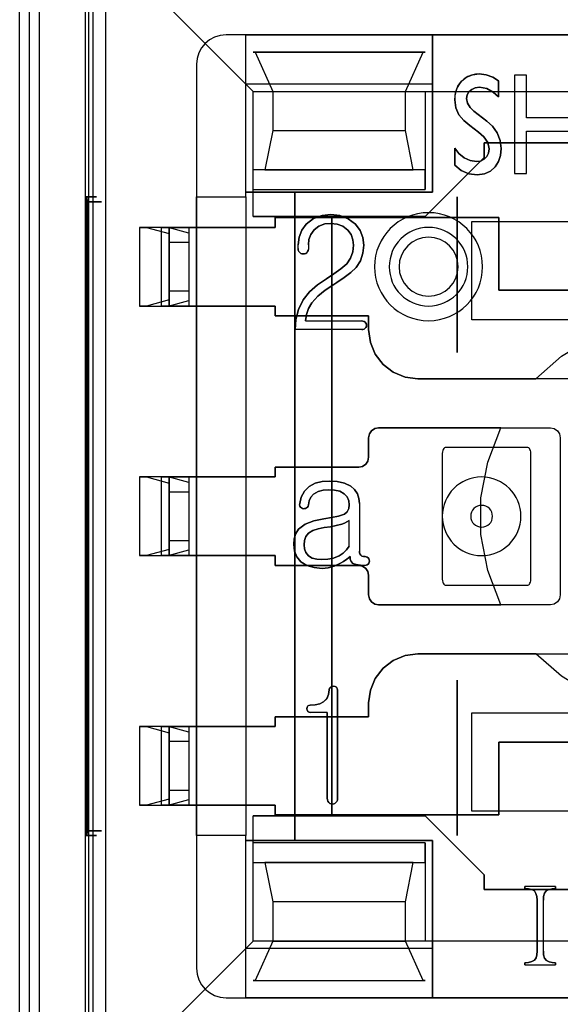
# Model space of a CAD drawing. Header units: millimetres. Extents: x 0 to 1524, y 0 to 1016.
# Tile 141 of 256: x 693.09 to 698.59, y 392.04 to 402.06. Entities that reach past the tile are written whole.
import ezdxf

# ---------------------------------------------------------------- set-up
doc = ezdxf.new("R2010")
doc.units = ezdxf.units.MM
doc.header["$LTSCALE"] = 83.82
doc.layers.get('0').update_dxf_attribs({"linetype": 'CONTINUOUS'})

msp = doc.modelspace()

# ---------------------------------------------------------------- linework, layer by layer
at = {"color": 6, "linetype": 'CONTINUOUS'}
for p, q in [((693.094, 390.407), (693.094, 403.607)), ((693.194, 390.506), (693.194, 403.507)), ((693.294, 403.507), (693.294, 390.506)), ((693.759, 403.012), (693.759, 391.002)), ((693.969, 402.832), (695.469, 401.332)), ((693.969, 402.832), (693.969, 391.182)), ((695.394, 401.907), (695.194, 401.907)), ((695.394, 401.407), (695.394, 401.907)), ((695.394, 401.907), (697.294, 401.907)), ((695.394, 400.257), (695.394, 401.907)), ((697.294, 401.907), (702.294, 401.907)), ((697.294, 400.307), (697.294, 401.907)), ((697.294, 401.907), (697.294, 401.407)), ((695.489, 401.732), (697.199, 401.732)), ((694.894, 401.607), (694.894, 400.257)), ((698.128, 401.495), (698.128, 400.495)), ((698.249, 401.495), (698.128, 401.495)), ((698.128, 401.495), (698.128, 400.495)), ((698.249, 401.495), (698.128, 401.495)), ((698.249, 401.063), (698.249, 401.495)), ((698.249, 401.063), (698.249, 401.495)), ((695.469, 401.332), (697.219, 401.332)), ((695.469, 400.332), (695.469, 401.332)), ((695.669, 401.332), (697.019, 401.332)), ((697.219, 401.332), (702.369, 401.332)), ((697.758, 401.096), (697.846, 401.03)), ((697.846, 401.03), (697.758, 401.096)), ((698.709, 401.063), (698.249, 401.063)), ((698.709, 401.063), (698.249, 401.063)), ((695.669, 400.932), (697.019, 400.932)), ((698.249, 400.927), (698.709, 400.927)), ((698.249, 400.495), (698.249, 400.927)), ((698.249, 400.927), (698.709, 400.927)), ((698.249, 400.495), (698.249, 400.927)), ((695.469, 400.332), (695.469, 400.532)), ((698.128, 400.495), (698.249, 400.495)), ((698.128, 400.495), (698.249, 400.495)), ((695.394, 400.257), (695.394, 400.307)), ((695.394, 400.307), (697.294, 400.307)), ((695.469, 400.332), (697.219, 400.332)), ((695.469, 400.057), (695.469, 400.332)), ((693.77, 400.207), (693.77, 393.807)), ((693.781, 400.257), (693.771, 400.257)), ((693.783, 393.807), (693.783, 400.207)), ((694.894, 400.257), (695.394, 400.257)), ((694.894, 399.947), (694.894, 400.257)), ((694.894, 400.257), (695.394, 400.257)), ((695.394, 400.257), (695.394, 399.947)), ((695.394, 400.257), (695.394, 393.757)), ((694.314, 399.947), (694.314, 399.147)), ((694.314, 399.947), (694.384, 399.947)), ((694.614, 399.947), (694.314, 399.947)), ((694.384, 399.947), (694.614, 399.884)), ((694.604, 399.947), (694.384, 399.947)), ((694.535, 399.947), (694.814, 399.947)), ((694.604, 399.947), (694.535, 399.947)), ((694.535, 399.947), (694.535, 399.147)), ((694.814, 399.89), (694.604, 399.947)), ((694.614, 399.947), (694.614, 399.147)), ((694.614, 399.147), (694.614, 399.947)), ((694.614, 399.884), (694.614, 399.209)), ((694.614, 399.797), (694.614, 399.884)), ((694.814, 399.947), (695.694, 399.947)), ((694.814, 399.947), (694.814, 399.147)), ((694.814, 399.947), (694.814, 399.147)), ((694.814, 399.947), (694.814, 399.147)), ((695.694, 399.947), (694.814, 399.947)), ((694.814, 399.89), (694.814, 399.797)), ((694.814, 399.89), (694.814, 399.204)), ((694.614, 399.797), (694.614, 399.297)), ((694.614, 399.797), (694.814, 399.797)), ((694.814, 399.797), (694.814, 399.297)), ((695.928, 399.732), (695.928, 399.771)), ((695.928, 399.732), (695.928, 399.771)), ((696.031, 399.77), (696.031, 399.727)), ((696.031, 399.77), (696.031, 399.727)), ((696.32, 399.388), (696.289, 399.366)), ((696.289, 399.366), (696.32, 399.388)), ((694.614, 399.209), (694.614, 399.297)), ((694.814, 399.297), (694.614, 399.297)), ((694.814, 399.297), (694.814, 399.204)), ((694.614, 399.209), (694.384, 399.147)), ((694.604, 399.147), (694.814, 399.204)), ((694.314, 399.147), (694.614, 399.147)), ((694.384, 399.147), (694.314, 399.147)), ((694.384, 399.147), (694.604, 399.147)), ((694.535, 399.147), (694.604, 399.147)), ((694.814, 399.147), (694.535, 399.147)), ((695.694, 399.147), (694.814, 399.147)), ((694.814, 399.147), (695.694, 399.147)), ((694.894, 397.407), (694.894, 399.147)), ((695.394, 399.147), (695.394, 397.407)), ((696.002, 398.996), (696.574, 398.996)), ((696.002, 398.996), (696.574, 398.996)), ((701.894, 399.007), (697.694, 399.007)), ((696.574, 398.907), (695.898, 398.907)), ((696.574, 398.907), (695.898, 398.907)), ((694.314, 397.407), (694.384, 397.407)), ((694.614, 397.407), (694.314, 397.407)), ((694.314, 397.407), (694.314, 396.607)), ((694.384, 397.407), (694.614, 397.344)), ((694.604, 397.407), (694.384, 397.407)), ((694.535, 397.407), (694.814, 397.407)), ((694.604, 397.407), (694.535, 397.407)), ((694.535, 397.407), (694.535, 396.607)), ((694.814, 397.35), (694.604, 397.407)), ((694.614, 397.407), (694.614, 396.607)), ((694.614, 396.607), (694.614, 397.407)), ((694.814, 397.407), (694.814, 396.607)), ((694.814, 397.407), (695.694, 397.407)), ((694.814, 397.407), (694.814, 396.607)), ((695.694, 397.407), (694.814, 397.407)), ((694.814, 397.407), (694.814, 396.607)), ((694.614, 397.344), (694.614, 396.669)), ((694.614, 397.257), (694.614, 397.344)), ((694.814, 397.35), (694.814, 397.257)), ((694.814, 397.35), (694.814, 396.664)), ((694.614, 397.257), (694.614, 396.757)), ((694.614, 397.257), (694.814, 397.257)), ((694.814, 397.257), (694.814, 396.757)), ((696.55, 397.136), (696.55, 396.651)), ((696.55, 397.136), (696.55, 396.651)), ((696.446, 396.703), (696.446, 396.964)), ((696.446, 396.703), (696.446, 396.964)), ((694.614, 396.669), (694.384, 396.607)), ((694.604, 396.607), (694.814, 396.664)), ((694.614, 396.669), (694.614, 396.757)), ((694.814, 396.757), (694.614, 396.757)), ((694.814, 396.757), (694.814, 396.664)), ((694.314, 396.607), (694.614, 396.607)), ((694.384, 396.607), (694.314, 396.607)), ((694.384, 396.607), (694.604, 396.607)), ((694.535, 396.607), (694.604, 396.607)), ((694.814, 396.607), (694.535, 396.607)), ((695.694, 396.607), (694.814, 396.607)), ((694.814, 396.607), (695.694, 396.607)), ((694.894, 394.867), (694.894, 396.607)), ((695.394, 396.607), (695.394, 394.867)), ((696.224, 395.01), (696.055, 395.01)), ((696.224, 395.01), (696.055, 395.01)), ((697.694, 395.007), (701.894, 395.007)), ((694.314, 394.867), (694.384, 394.867)), ((694.614, 394.867), (694.314, 394.867)), ((694.314, 394.867), (694.314, 394.067)), ((694.384, 394.867), (694.614, 394.804)), ((694.604, 394.867), (694.384, 394.867)), ((694.535, 394.867), (694.814, 394.867)), ((694.604, 394.867), (694.535, 394.867)), ((694.535, 394.867), (694.535, 394.067)), ((694.814, 394.81), (694.604, 394.867)), ((694.614, 394.867), (694.614, 394.067)), ((694.614, 394.067), (694.614, 394.867)), ((694.814, 394.867), (694.814, 394.067)), ((694.814, 394.867), (694.814, 394.067)), ((695.694, 394.867), (694.814, 394.867)), ((694.814, 394.867), (694.814, 394.067)), ((694.814, 394.867), (695.694, 394.867)), ((694.614, 394.804), (694.614, 394.129)), ((694.614, 394.717), (694.614, 394.804)), ((694.814, 394.81), (694.814, 394.717)), ((694.814, 394.81), (694.814, 394.124)), ((694.614, 394.717), (694.614, 394.217)), ((694.614, 394.717), (694.814, 394.717)), ((694.814, 394.717), (694.814, 394.217)), ((694.614, 394.129), (694.614, 394.217)), ((694.814, 394.217), (694.614, 394.217)), ((694.814, 394.217), (694.814, 394.124)), ((694.314, 394.067), (694.614, 394.067)), ((694.384, 394.067), (694.314, 394.067)), ((694.614, 394.129), (694.384, 394.067)), ((694.384, 394.067), (694.604, 394.067)), ((694.535, 394.067), (694.604, 394.067)), ((694.814, 394.067), (694.535, 394.067)), ((694.604, 394.067), (694.814, 394.124)), ((695.694, 394.067), (694.814, 394.067)), ((694.814, 394.067), (695.694, 394.067)), ((694.894, 393.757), (694.894, 394.067)), ((695.394, 394.067), (695.394, 393.757)), ((695.469, 393.682), (695.469, 393.957)), ((693.771, 393.757), (693.781, 393.757)), ((695.394, 393.757), (694.894, 393.757)), ((694.894, 393.757), (694.894, 392.407)), ((695.394, 393.757), (694.894, 393.757)), ((695.394, 393.707), (695.394, 393.757)), ((695.394, 392.107), (695.394, 393.757)), ((697.294, 393.707), (695.394, 393.707)), ((695.469, 392.682), (695.469, 393.682)), ((695.469, 393.482), (695.469, 393.682)), ((697.219, 393.682), (695.469, 393.682)), ((697.294, 392.107), (697.294, 393.707)), ((698.546, 393.24), (698.235, 393.24)), ((698.546, 393.24), (698.235, 393.24)), ((697.019, 393.082), (695.669, 393.082)), ((698.422, 392.579), (698.422, 393.101)), ((698.422, 392.579), (698.422, 393.101)), ((693.969, 391.182), (695.469, 392.682)), ((697.219, 392.682), (695.469, 392.682)), ((695.669, 392.682), (697.019, 392.682)), ((702.369, 392.682), (697.219, 392.682)), ((695.394, 392.107), (695.394, 392.607)), ((697.294, 392.607), (697.294, 392.107)), ((698.235, 392.44), (698.546, 392.44)), ((698.235, 392.44), (698.546, 392.44)), ((695.489, 392.282), (697.199, 392.282)), ((695.194, 392.107), (695.394, 392.107)), ((697.294, 392.107), (695.394, 392.107)), ((702.294, 392.107), (697.294, 392.107))]:
    msp.add_line(p, q, dxfattribs=at)
at = {"color": 7, "linetype": 'CONTINUOUS'}
for p, q in [((693.794, 403.007), (693.794, 391.007)), ((693.842, 391.084), (693.842, 402.929)), ((704.394, 401.907), (695.194, 401.907)), ((695.469, 401.732), (695.489, 401.732)), ((697.219, 401.732), (695.469, 401.732)), ((695.489, 401.732), (695.669, 401.332)), ((697.019, 401.332), (697.199, 401.732)), ((697.199, 401.732), (697.219, 401.732)), ((694.894, 401.607), (694.894, 392.407)), ((695.394, 400.307), (695.394, 401.407)), ((695.394, 401.407), (697.294, 401.407)), ((697.294, 401.407), (697.294, 400.307)), ((697.966, 401.438), (697.966, 401.275)), ((697.966, 401.275), (697.966, 401.438)), ((695.469, 400.532), (695.469, 401.332)), ((695.469, 401.332), (697.219, 401.332)), ((695.669, 401.332), (695.669, 400.932)), ((697.019, 400.932), (697.019, 401.332)), ((697.219, 401.332), (697.219, 400.332)), ((697.763, 400.918), (697.674, 400.984)), ((697.674, 400.984), (697.763, 400.918)), ((695.669, 400.932), (695.589, 400.532)), ((697.099, 400.532), (697.019, 400.932)), ((697.819, 400.807), (701.769, 400.807)), ((697.819, 400.657), (697.819, 400.807)), ((697.819, 400.807), (697.819, 400.657)), ((701.769, 400.807), (697.819, 400.807)), ((697.52, 400.579), (697.52, 400.755)), ((697.52, 400.755), (697.52, 400.579)), ((697.219, 400.057), (697.819, 400.657)), ((697.819, 400.657), (697.219, 400.057)), ((697.219, 400.532), (695.469, 400.532)), ((695.589, 400.532), (697.099, 400.532)), ((697.219, 400.332), (697.219, 400.532)), ((695.894, 400.307), (695.394, 400.307)), ((697.294, 400.307), (695.894, 400.307)), ((695.894, 400.307), (695.894, 393.707)), ((695.894, 393.707), (695.894, 400.307)), ((697.544, 400.257), (697.544, 398.673)), ((697.544, 398.673), (697.544, 400.257)), ((695.469, 400.057), (697.219, 400.057)), ((696.269, 400.057), (695.469, 400.057)), ((695.694, 400.047), (697.969, 400.047)), ((695.694, 399.947), (695.694, 400.047)), ((695.694, 400.047), (695.694, 399.947)), ((697.969, 400.047), (695.694, 400.047)), ((696.269, 393.957), (696.269, 400.057)), ((696.269, 400.057), (696.269, 393.957)), ((697.219, 400.057), (696.269, 400.057)), ((697.694, 400.007), (701.894, 400.007)), ((697.694, 399.007), (697.694, 400.007)), ((697.969, 400.047), (697.969, 399.307)), ((697.969, 399.307), (697.969, 400.047)), ((694.894, 399.147), (694.894, 399.947)), ((694.894, 399.947), (695.394, 399.947)), ((695.394, 399.947), (695.394, 399.147)), ((697.969, 399.307), (699.569, 399.307)), ((699.569, 399.307), (697.969, 399.307)), ((695.394, 399.147), (694.894, 399.147)), ((695.694, 399.047), (695.694, 399.147)), ((695.694, 399.147), (695.694, 399.047)), ((696.644, 399.047), (695.694, 399.047)), ((695.694, 399.047), (696.644, 399.047)), ((696.644, 398.907), (696.644, 399.047)), ((696.644, 399.047), (696.644, 398.907)), ((698.569, 399.007), (697.694, 399.007)), ((699.369, 399.007), (698.569, 399.007)), ((699.569, 398.407), (697.144, 398.407)), ((697.144, 398.407), (698.344, 398.407)), ((696.744, 397.907), (698.494, 397.907)), ((697.991, 397.907), (696.744, 397.907)), ((696.644, 397.607), (696.644, 397.807)), ((696.644, 397.807), (696.644, 397.607)), ((698.594, 397.807), (698.594, 396.207)), ((698.264, 397.707), (697.424, 397.707)), ((697.394, 397.647), (697.394, 396.367)), ((698.294, 396.367), (698.294, 397.647)), ((695.694, 397.507), (696.544, 397.507)), ((695.694, 397.407), (695.694, 397.507)), ((695.694, 397.507), (695.694, 397.407)), ((696.544, 397.507), (695.694, 397.507)), ((694.894, 396.607), (694.894, 397.407)), ((694.894, 397.407), (695.394, 397.407)), ((695.394, 397.407), (695.394, 396.607)), ((695.394, 396.607), (694.894, 396.607)), ((695.694, 396.507), (695.694, 396.607)), ((695.694, 396.607), (695.694, 396.507)), ((696.544, 396.507), (695.694, 396.507)), ((695.694, 396.507), (696.544, 396.507)), ((696.644, 396.207), (696.644, 396.407)), ((696.644, 396.407), (696.644, 396.207)), ((697.424, 396.307), (698.264, 396.307)), ((698.494, 396.107), (696.744, 396.107)), ((696.744, 396.107), (697.991, 396.107)), ((698.344, 395.607), (697.144, 395.607)), ((697.144, 395.607), (699.569, 395.607)), ((697.544, 395.34), (697.544, 393.757)), ((697.544, 393.757), (697.544, 395.34)), ((696.328, 395.238), (696.328, 394.135)), ((696.328, 394.135), (696.328, 395.238)), ((696.644, 395.107), (696.644, 394.967)), ((696.644, 394.967), (696.644, 395.107)), ((695.694, 394.967), (695.694, 394.867)), ((696.644, 394.967), (695.694, 394.967)), ((695.694, 394.967), (696.644, 394.967)), ((695.694, 394.867), (695.694, 394.967)), ((696.224, 394.137), (696.224, 395.01)), ((696.224, 395.01), (696.224, 394.137)), ((697.694, 395.007), (698.569, 395.007)), ((697.694, 394.007), (697.694, 395.007)), ((698.569, 395.007), (699.369, 395.007)), ((694.894, 394.067), (694.894, 394.867)), ((694.894, 394.867), (695.394, 394.867)), ((695.394, 394.867), (695.394, 394.067)), ((697.969, 394.707), (699.569, 394.707)), ((697.969, 393.967), (697.969, 394.707)), ((697.969, 394.707), (697.969, 393.967)), ((699.569, 394.707), (697.969, 394.707)), ((695.394, 394.067), (694.894, 394.067)), ((695.694, 394.067), (695.694, 393.967)), ((695.694, 393.967), (695.694, 394.067)), ((697.219, 393.957), (695.469, 393.957)), ((695.469, 393.957), (696.269, 393.957)), ((695.694, 393.967), (697.969, 393.967)), ((697.969, 393.967), (695.694, 393.967)), ((696.269, 393.957), (697.219, 393.957)), ((697.819, 393.357), (697.219, 393.957)), ((697.219, 393.957), (697.819, 393.357)), ((701.894, 394.007), (697.694, 394.007)), ((695.394, 393.707), (695.894, 393.707)), ((695.394, 392.607), (695.394, 393.707)), ((695.894, 393.707), (697.294, 393.707)), ((697.219, 393.682), (697.219, 392.682)), ((697.219, 393.482), (697.219, 393.682)), ((697.294, 393.707), (697.294, 392.607)), ((695.469, 392.682), (695.469, 393.482)), ((695.469, 393.482), (697.219, 393.482)), ((695.589, 393.482), (695.669, 393.082)), ((697.099, 393.482), (695.589, 393.482)), ((697.019, 393.082), (697.099, 393.482)), ((697.819, 393.207), (697.819, 393.357)), ((697.819, 393.357), (697.819, 393.207)), ((701.769, 393.207), (697.819, 393.207)), ((697.819, 393.207), (701.769, 393.207)), ((698.235, 393.218), (698.235, 393.24)), ((698.235, 393.24), (698.235, 393.218)), ((698.546, 393.24), (698.546, 393.218)), ((698.546, 393.218), (698.546, 393.24)), ((695.669, 393.082), (695.669, 392.682)), ((697.019, 392.682), (697.019, 393.082)), ((698.358, 392.579), (698.358, 393.101)), ((698.358, 393.101), (698.358, 392.579)), ((697.219, 392.682), (695.469, 392.682)), ((695.669, 392.682), (695.489, 392.282)), ((697.199, 392.282), (697.019, 392.682)), ((697.294, 392.607), (695.394, 392.607)), ((698.235, 392.44), (698.235, 392.462)), ((698.235, 392.462), (698.235, 392.44)), ((698.546, 392.462), (698.546, 392.44)), ((698.546, 392.44), (698.546, 392.462)), ((695.469, 392.282), (697.219, 392.282)), ((695.489, 392.282), (695.469, 392.282)), ((697.219, 392.282), (697.199, 392.282)), ((695.194, 392.107), (704.394, 392.107))]:
    msp.add_line(p, q, dxfattribs=at)
at = {"color": 6, "linetype": 'CONTINUOUS'}
for points in [[(697.52, 401.245), (697.528, 401.32), (697.552, 401.384), (697.59, 401.436), (697.64, 401.476), (697.7, 401.5), (697.77, 401.509)], [(697.77, 401.509), (697.73, 401.506), (697.69, 401.497), (697.653, 401.483), (697.618, 401.461), (697.587, 401.432), (697.561, 401.399), (697.542, 401.364), (697.53, 401.328), (697.522, 401.288), (697.52, 401.245)], [(697.77, 401.509), (697.84, 401.5), (697.907, 401.476), (697.966, 401.438)], [(697.966, 401.438), (697.907, 401.476), (697.84, 401.5), (697.77, 401.509)], [(697.774, 401.373), (697.729, 401.368), (697.693, 401.352), (697.665, 401.328), (697.647, 401.297), (697.641, 401.26)], [(697.641, 401.26), (697.647, 401.297), (697.665, 401.328), (697.693, 401.352), (697.729, 401.368), (697.774, 401.373)], [(697.674, 400.984), (697.614, 401.034), (697.563, 401.093), (697.53, 401.165), (697.52, 401.245)], [(697.52, 401.245), (697.53, 401.165), (697.563, 401.093), (697.614, 401.034), (697.674, 400.984)], [(697.641, 401.26), (697.651, 401.211), (697.679, 401.167), (697.716, 401.129), (697.758, 401.096)], [(697.758, 401.096), (697.716, 401.129), (697.679, 401.167), (697.651, 401.211), (697.641, 401.26)], [(697.846, 401.03), (697.906, 400.976), (697.953, 400.909), (697.983, 400.833), (697.993, 400.751)], [(697.993, 400.751), (697.983, 400.833), (697.953, 400.909), (697.906, 400.976), (697.846, 401.03)], [(697.871, 400.746), (697.856, 400.812), (697.817, 400.87), (697.763, 400.918)], [(697.763, 400.918), (697.817, 400.87), (697.856, 400.812), (697.871, 400.746)], [(697.52, 400.755), (697.563, 400.701), (697.616, 400.656), (697.676, 400.627), (697.741, 400.617)], [(697.741, 400.617), (697.676, 400.627), (697.616, 400.656), (697.563, 400.701), (697.52, 400.755)], [(697.741, 400.617), (697.784, 400.623), (697.819, 400.641), (697.847, 400.668), (697.865, 400.704), (697.871, 400.746)], [(697.871, 400.746), (697.865, 400.704), (697.847, 400.668), (697.819, 400.641), (697.784, 400.623), (697.741, 400.617)], [(697.993, 400.751), (697.986, 400.68), (697.965, 400.617), (697.931, 400.564), (697.883, 400.52), (697.822, 400.492), (697.748, 400.482)], [(697.748, 400.482), (697.822, 400.492), (697.883, 400.52), (697.931, 400.564), (697.965, 400.617), (697.986, 400.68), (697.993, 400.751)], [(697.748, 400.482), (697.663, 400.493), (697.586, 400.528), (697.52, 400.579)], [(697.52, 400.579), (697.586, 400.528), (697.663, 400.493), (697.748, 400.482)], [(693.771, 400.257), (693.771, 400.252), (693.77, 400.241), (693.77, 400.225), (693.77, 400.207)], [(693.77, 400.207), (693.816, 400.207), (693.857, 400.207), (693.889, 400.207), (693.912, 400.207), (693.924, 400.207), (693.926, 400.207), (693.916, 400.207), (693.896, 400.207), (693.867, 400.207), (693.829, 400.207), (693.783, 400.207)], [(693.771, 400.257), (693.809, 400.257), (693.84, 400.257), (693.862, 400.257), (693.874, 400.257), (693.875, 400.257), (693.866, 400.257), (693.847, 400.257), (693.818, 400.257), (693.781, 400.257)], [(693.783, 400.207), (693.783, 400.225), (693.782, 400.241), (693.782, 400.252), (693.781, 400.257)], [(696.01, 399.981), (696.083, 400.037), (696.17, 400.068), (696.26, 400.077)], [(696.26, 400.077), (696.17, 400.068), (696.083, 400.037), (696.01, 399.981)], [(696.26, 400.077), (696.351, 400.068), (696.437, 400.036), (696.511, 399.979)], [(696.511, 399.979), (696.437, 400.036), (696.351, 400.068), (696.26, 400.077)], [(695.928, 399.771), (695.936, 399.847), (695.964, 399.919), (696.01, 399.981)], [(696.01, 399.981), (695.964, 399.919), (695.936, 399.847), (695.928, 399.771)], [(696.434, 399.919), (696.383, 399.959), (696.323, 399.981), (696.26, 399.988)], [(696.26, 399.988), (696.323, 399.981), (696.383, 399.959), (696.434, 399.919)], [(696.511, 399.979), (696.558, 399.916), (696.586, 399.843), (696.594, 399.766)], [(696.594, 399.766), (696.586, 399.843), (696.558, 399.916), (696.511, 399.979)], [(694.814, 399.947), (694.776, 399.947), (694.738, 399.947), (694.704, 399.947), (694.673, 399.947), (694.648, 399.947), (694.63, 399.947), (694.618, 399.947), (694.614, 399.947)], [(696.089, 399.921), (696.056, 399.876), (696.037, 399.825), (696.031, 399.77)], [(696.031, 399.77), (696.037, 399.825), (696.056, 399.876), (696.089, 399.921)], [(696.491, 399.767), (696.485, 399.822), (696.466, 399.874), (696.434, 399.919)], [(696.434, 399.919), (696.466, 399.874), (696.485, 399.822), (696.491, 399.767)], [(696.422, 399.578), (696.461, 399.634), (696.484, 399.699), (696.491, 399.767)], [(696.491, 399.767), (696.484, 399.699), (696.461, 399.634), (696.422, 399.578)], [(696.594, 399.766), (696.587, 399.686), (696.563, 399.608), (696.519, 399.54)], [(696.519, 399.54), (696.563, 399.608), (696.587, 399.686), (696.594, 399.766)], [(695.943, 399.691), (695.934, 399.703), (695.929, 399.717), (695.928, 399.732)], [(695.928, 399.732), (695.929, 399.717), (695.934, 399.703), (695.943, 399.691)], [(696.215, 399.425), (696.292, 399.475), (696.362, 399.525), (696.422, 399.578)], [(696.422, 399.578), (696.362, 399.525), (696.292, 399.475), (696.215, 399.425)], [(696.519, 399.54), (696.462, 399.487), (696.395, 399.437), (696.32, 399.388)], [(696.32, 399.388), (696.395, 399.437), (696.462, 399.487), (696.519, 399.54)], [(695.979, 399.209), (696.044, 399.29), (696.124, 399.362), (696.215, 399.425)], [(696.215, 399.425), (696.124, 399.362), (696.044, 399.29), (695.979, 399.209)], [(696.289, 399.366), (696.202, 399.308), (696.126, 399.246), (696.065, 399.179)], [(696.065, 399.179), (696.126, 399.246), (696.202, 399.308), (696.289, 399.366)], [(695.898, 398.907), (695.905, 399.011), (695.932, 399.113), (695.979, 399.209)], [(695.979, 399.209), (695.932, 399.113), (695.905, 399.011), (695.898, 398.907)], [(696.065, 399.179), (696.033, 399.123), (696.012, 399.06), (696.002, 398.996)], [(696.002, 398.996), (696.012, 399.06), (696.033, 399.123), (696.065, 399.179)], [(694.614, 399.147), (694.618, 399.147), (694.629, 399.147), (694.648, 399.147), (694.673, 399.147), (694.703, 399.147), (694.738, 399.147), (694.775, 399.147), (694.814, 399.147)], [(696.624, 398.951), (696.622, 398.94), (696.617, 398.929), (696.609, 398.921)], [(696.609, 398.921), (696.617, 398.929), (696.622, 398.94), (696.624, 398.951)], [(694.814, 397.407), (694.776, 397.407), (694.738, 397.407), (694.704, 397.407), (694.673, 397.407), (694.648, 397.407), (694.63, 397.407), (694.618, 397.407), (694.614, 397.407)], [(696.04, 397.31), (696.102, 397.343), (696.172, 397.361), (696.246, 397.366)], [(696.246, 397.366), (696.172, 397.361), (696.102, 397.343), (696.04, 397.31)], [(696.246, 397.366), (696.325, 397.361), (696.398, 397.345), (696.462, 397.315)], [(696.462, 397.315), (696.398, 397.345), (696.325, 397.361), (696.246, 397.366)], [(695.943, 397.136), (695.959, 397.201), (695.992, 397.261), (696.04, 397.31)], [(696.04, 397.31), (695.992, 397.261), (695.959, 397.201), (695.943, 397.136)], [(696.238, 397.277), (696.183, 397.273), (696.131, 397.26), (696.084, 397.233)], [(696.084, 397.233), (696.131, 397.26), (696.183, 397.273), (696.238, 397.277)], [(696.396, 397.237), (696.351, 397.261), (696.297, 397.273), (696.238, 397.277)], [(696.238, 397.277), (696.297, 397.273), (696.351, 397.261), (696.396, 397.237)], [(696.462, 397.315), (696.501, 397.281), (696.53, 397.237), (696.545, 397.188), (696.55, 397.136)], [(696.55, 397.136), (696.545, 397.188), (696.53, 397.237), (696.501, 397.281), (696.462, 397.315)], [(696.084, 397.233), (696.057, 397.201), (696.04, 397.163), (696.031, 397.122)], [(696.031, 397.122), (696.04, 397.163), (696.057, 397.201), (696.084, 397.233)], [(696.446, 397.122), (696.442, 397.165), (696.426, 397.205), (696.396, 397.237)], [(696.396, 397.237), (696.426, 397.205), (696.442, 397.165), (696.446, 397.122)], [(696.4, 397.03), (696.427, 397.053), (696.442, 397.085), (696.446, 397.122)], [(696.446, 397.122), (696.442, 397.085), (696.427, 397.053), (696.4, 397.03)], [(695.931, 396.877), (695.998, 396.928), (696.086, 396.961), (696.188, 396.981)], [(696.188, 396.981), (696.086, 396.961), (695.998, 396.928), (695.931, 396.877)], [(696.188, 396.981), (696.266, 396.993), (696.337, 397.008), (696.4, 397.03)], [(696.4, 397.03), (696.337, 397.008), (696.266, 396.993), (696.188, 396.981)], [(695.883, 396.718), (695.888, 396.777), (695.903, 396.832), (695.931, 396.877)], [(695.931, 396.877), (695.903, 396.831), (695.888, 396.777), (695.883, 396.718)], [(696.193, 396.892), (696.255, 396.901), (696.315, 396.913), (696.372, 396.928)], [(696.372, 396.928), (696.315, 396.913), (696.255, 396.901), (696.193, 396.892)], [(695.956, 396.542), (695.914, 396.593), (695.89, 396.653), (695.883, 396.718)], [(695.883, 396.718), (695.89, 396.653), (695.914, 396.593), (695.956, 396.542)], [(696.031, 396.605), (696.005, 396.637), (695.991, 396.676), (695.987, 396.717)], [(695.987, 396.717), (695.991, 396.676), (696.005, 396.637), (696.031, 396.605)], [(696.446, 396.703), (696.419, 396.664), (696.385, 396.631), (696.345, 396.605)], [(696.345, 396.605), (696.385, 396.631), (696.419, 396.664), (696.446, 396.703)], [(694.614, 396.607), (694.618, 396.607), (694.629, 396.607), (694.648, 396.607), (694.673, 396.607), (694.703, 396.607), (694.738, 396.607), (694.775, 396.607), (694.814, 396.607)], [(696.345, 396.605), (696.288, 396.582), (696.228, 396.57), (696.167, 396.566)], [(696.167, 396.566), (696.228, 396.57), (696.288, 396.582), (696.345, 396.605)], [(696.456, 396.597), (696.424, 396.569), (696.389, 396.545), (696.352, 396.525)], [(696.352, 396.525), (696.389, 396.545), (696.424, 396.569), (696.456, 396.597)], [(696.564, 396.611), (696.576, 396.602), (696.591, 396.597), (696.608, 396.596)], [(696.608, 396.596), (696.591, 396.597), (696.576, 396.602), (696.564, 396.611)], [(696.639, 396.583), (696.645, 396.573), (696.65, 396.563), (696.652, 396.551)], [(696.652, 396.551), (696.65, 396.563), (696.645, 396.573), (696.639, 396.583)], [(696.17, 396.477), (696.089, 396.484), (696.016, 396.505), (695.956, 396.542)], [(695.956, 396.542), (696.016, 396.505), (696.089, 396.484), (696.17, 396.477)], [(696.352, 396.525), (696.294, 396.498), (696.233, 396.482), (696.17, 396.477)], [(696.17, 396.477), (696.233, 396.482), (696.294, 396.498), (696.352, 396.525)], [(696.641, 396.521), (696.631, 396.513), (696.619, 396.508), (696.606, 396.507)], [(696.606, 396.507), (696.619, 396.508), (696.631, 396.513), (696.641, 396.521)], [(696.055, 395.01), (696.038, 395.013), (696.026, 395.021), (696.019, 395.033), (696.017, 395.047)], [(696.017, 395.047), (696.02, 395.031), (696.028, 395.018), (696.041, 395.012), (696.055, 395.01)], [(694.814, 394.867), (694.776, 394.867), (694.738, 394.867), (694.704, 394.867), (694.673, 394.867), (694.648, 394.867), (694.63, 394.867), (694.618, 394.867), (694.614, 394.867)], [(694.614, 394.067), (694.618, 394.067), (694.629, 394.067), (694.648, 394.067), (694.673, 394.067), (694.703, 394.067), (694.738, 394.067), (694.775, 394.067), (694.814, 394.067)], [(696.311, 394.093), (696.301, 394.084), (696.289, 394.079), (696.276, 394.077)], [(696.276, 394.077), (696.289, 394.079), (696.301, 394.084), (696.311, 394.093)], [(693.77, 393.807), (693.77, 393.788), (693.77, 393.772), (693.771, 393.761), (693.771, 393.757)], [(693.783, 393.807), (693.828, 393.807), (693.866, 393.807), (693.896, 393.807), (693.916, 393.807), (693.925, 393.807), (693.924, 393.807), (693.912, 393.807), (693.889, 393.807), (693.857, 393.807), (693.817, 393.807), (693.77, 393.807)], [(693.781, 393.757), (693.818, 393.757), (693.846, 393.757), (693.866, 393.757), (693.875, 393.757), (693.874, 393.757), (693.862, 393.757), (693.841, 393.757), (693.81, 393.757), (693.771, 393.757)], [(693.781, 393.757), (693.782, 393.761), (693.782, 393.772), (693.783, 393.788), (693.783, 393.807)], [(698.331, 393.193), (698.304, 393.207), (698.271, 393.215), (698.235, 393.218)], [(698.235, 393.218), (698.271, 393.215), (698.304, 393.207), (698.331, 393.193)], [(698.455, 393.197), (698.435, 393.171), (698.425, 393.137), (698.422, 393.101)], [(698.422, 393.101), (698.425, 393.137), (698.435, 393.171), (698.455, 393.197)], [(698.546, 393.218), (698.512, 393.215), (698.481, 393.209), (698.455, 393.197)], [(698.455, 393.197), (698.481, 393.209), (698.512, 393.215), (698.546, 393.218)], [(698.235, 392.462), (698.272, 392.466), (698.305, 392.474), (698.332, 392.489)], [(698.332, 392.489), (698.305, 392.474), (698.272, 392.466), (698.235, 392.462)], [(698.455, 392.485), (698.481, 392.471), (698.512, 392.465), (698.546, 392.462)], [(698.546, 392.462), (698.512, 392.465), (698.481, 392.471), (698.455, 392.485)]]:
    msp.add_lwpolyline(points, dxfattribs=at)
at = {"color": 7, "linetype": 'CONTINUOUS'}
for points in [[(697.966, 401.275), (697.911, 401.325), (697.846, 401.361), (697.774, 401.373)], [(697.774, 401.373), (697.846, 401.361), (697.911, 401.325), (697.966, 401.275)], [(696.26, 399.988), (696.198, 399.982), (696.139, 399.96), (696.089, 399.921)], [(696.089, 399.921), (696.139, 399.96), (696.198, 399.982), (696.26, 399.988)], [(695.979, 399.677), (695.966, 399.679), (695.953, 399.683), (695.943, 399.691)], [(695.943, 399.691), (695.953, 399.683), (695.966, 399.679), (695.979, 399.677)], [(696.015, 399.69), (696.004, 399.683), (695.992, 399.678), (695.979, 399.677)], [(695.979, 399.677), (695.992, 399.678), (696.004, 399.683), (696.015, 399.69)], [(696.031, 399.727), (696.03, 399.713), (696.024, 399.701), (696.015, 399.69)], [(696.015, 399.69), (696.024, 399.701), (696.03, 399.713), (696.031, 399.727)], [(696.574, 398.996), (696.587, 398.994), (696.599, 398.99), (696.609, 398.983)], [(696.609, 398.983), (696.599, 398.99), (696.587, 398.994), (696.574, 398.996)], [(696.609, 398.983), (696.617, 398.974), (696.622, 398.963), (696.624, 398.951)], [(696.624, 398.951), (696.622, 398.963), (696.617, 398.974), (696.609, 398.983)], [(698.344, 398.407), (698.606, 398.635), (698.904, 398.815), (699.228, 398.941), (699.569, 399.01)], [(696.609, 398.921), (696.599, 398.913), (696.587, 398.908), (696.574, 398.907)], [(696.574, 398.907), (696.587, 398.908), (696.599, 398.913), (696.609, 398.921)], [(697.144, 398.407), (697.015, 398.424), (696.894, 398.474), (696.791, 398.553), (696.712, 398.656), (696.662, 398.777), (696.644, 398.907)], [(696.644, 398.907), (696.662, 398.777), (696.712, 398.656), (696.791, 398.553), (696.894, 398.474), (697.015, 398.424), (697.144, 398.407)], [(696.644, 397.807), (696.652, 397.845), (696.674, 397.877), (696.706, 397.899), (696.744, 397.907)], [(696.744, 397.907), (696.706, 397.899), (696.674, 397.877), (696.652, 397.845), (696.644, 397.807)], [(697.991, 396.107), (697.856, 396.454), (697.787, 396.82), (697.787, 397.193), (697.856, 397.559), (697.991, 397.907)], [(698.494, 397.907), (698.533, 397.899), (698.565, 397.877), (698.587, 397.845), (698.594, 397.807)], [(697.424, 397.707), (697.416, 397.704), (697.408, 397.697), (697.403, 397.688), (697.398, 397.677), (697.396, 397.662), (697.394, 397.647)], [(698.294, 397.647), (698.293, 397.662), (698.29, 397.676), (698.286, 397.688), (698.281, 397.697), (698.273, 397.704), (698.264, 397.707)], [(696.544, 397.507), (696.583, 397.514), (696.615, 397.536), (696.637, 397.568), (696.644, 397.607)], [(696.644, 397.607), (696.637, 397.568), (696.615, 397.536), (696.583, 397.514), (696.544, 397.507)], [(695.951, 397.099), (695.944, 397.11), (695.941, 397.123), (695.943, 397.136)], [(695.943, 397.136), (695.941, 397.123), (695.944, 397.11), (695.951, 397.099)], [(695.981, 397.084), (695.97, 397.087), (695.96, 397.092), (695.951, 397.099)], [(695.951, 397.099), (695.96, 397.092), (695.97, 397.087), (695.981, 397.084)], [(696.012, 397.093), (696.003, 397.087), (695.992, 397.085), (695.981, 397.084)], [(695.981, 397.084), (695.992, 397.085), (696.003, 397.087), (696.012, 397.093)], [(696.031, 397.122), (696.028, 397.111), (696.022, 397.101), (696.012, 397.093)], [(696.012, 397.093), (696.022, 397.101), (696.028, 397.111), (696.031, 397.122)], [(696.372, 396.928), (696.399, 396.938), (696.424, 396.949), (696.446, 396.964)], [(696.446, 396.964), (696.424, 396.949), (696.399, 396.938), (696.372, 396.928)], [(696.032, 396.834), (696.077, 396.862), (696.132, 396.88), (696.193, 396.892)], [(696.193, 396.892), (696.132, 396.88), (696.077, 396.862), (696.032, 396.834)], [(695.987, 396.717), (695.991, 396.759), (696.005, 396.8), (696.032, 396.834)], [(696.032, 396.834), (696.005, 396.8), (695.991, 396.759), (695.987, 396.717)], [(696.167, 396.566), (696.117, 396.569), (696.07, 396.582), (696.031, 396.605)], [(696.031, 396.605), (696.07, 396.582), (696.117, 396.569), (696.167, 396.566)], [(696.484, 396.528), (696.467, 396.548), (696.458, 396.572), (696.456, 396.597)], [(696.456, 396.597), (696.458, 396.572), (696.467, 396.548), (696.484, 396.528)], [(696.55, 396.651), (696.551, 396.636), (696.555, 396.623), (696.564, 396.611)], [(696.564, 396.611), (696.555, 396.623), (696.551, 396.636), (696.55, 396.651)], [(696.608, 396.596), (696.619, 396.594), (696.63, 396.59), (696.639, 396.583)], [(696.639, 396.583), (696.63, 396.59), (696.619, 396.594), (696.608, 396.596)], [(696.606, 396.507), (696.561, 396.508), (696.519, 396.515), (696.484, 396.528)], [(696.484, 396.528), (696.519, 396.515), (696.561, 396.508), (696.606, 396.507)], [(696.644, 396.407), (696.637, 396.445), (696.615, 396.477), (696.583, 396.499), (696.544, 396.507)], [(696.544, 396.507), (696.583, 396.499), (696.615, 396.477), (696.637, 396.445), (696.644, 396.407)], [(696.652, 396.551), (696.65, 396.54), (696.647, 396.53), (696.641, 396.521)], [(696.641, 396.521), (696.647, 396.53), (696.65, 396.54), (696.652, 396.551)], [(697.394, 396.367), (697.395, 396.351), (697.398, 396.337), (697.403, 396.325), (697.408, 396.317), (697.416, 396.309), (697.424, 396.307)], [(698.264, 396.307), (698.273, 396.309), (698.281, 396.316), (698.286, 396.325), (698.29, 396.337), (698.293, 396.351), (698.294, 396.367)], [(696.744, 396.107), (696.706, 396.114), (696.674, 396.136), (696.652, 396.168), (696.644, 396.207)], [(696.644, 396.207), (696.652, 396.168), (696.674, 396.136), (696.706, 396.114), (696.744, 396.107)], [(698.594, 396.207), (698.587, 396.168), (698.565, 396.136), (698.533, 396.114), (698.494, 396.107)], [(697.144, 395.607), (697.015, 395.59), (696.894, 395.54), (696.791, 395.46), (696.712, 395.357), (696.662, 395.236), (696.644, 395.107)], [(696.644, 395.107), (696.662, 395.236), (696.712, 395.357), (696.791, 395.46), (696.894, 395.54), (697.015, 395.59), (697.144, 395.607)], [(699.569, 395.004), (699.228, 395.072), (698.904, 395.198), (698.606, 395.378), (698.344, 395.607)], [(696.244, 395.24), (696.247, 395.256), (696.256, 395.268), (696.27, 395.275), (696.287, 395.277)], [(696.287, 395.277), (696.269, 395.274), (696.256, 395.267), (696.247, 395.255), (696.244, 395.24)], [(696.287, 395.277), (696.303, 395.276), (696.317, 395.268), (696.325, 395.255), (696.328, 395.238)], [(696.328, 395.238), (696.325, 395.255), (696.317, 395.269), (696.303, 395.276), (696.287, 395.277)], [(696.186, 395.117), (696.218, 395.151), (696.237, 395.194), (696.244, 395.24)], [(696.244, 395.24), (696.237, 395.194), (696.218, 395.15), (696.186, 395.117)], [(696.017, 395.047), (696.018, 395.064), (696.026, 395.076), (696.038, 395.083), (696.051, 395.084)], [(696.051, 395.084), (696.035, 395.082), (696.023, 395.074), (696.018, 395.061), (696.017, 395.047)], [(696.051, 395.084), (696.101, 395.087), (696.147, 395.097), (696.186, 395.117)], [(696.186, 395.117), (696.147, 395.097), (696.101, 395.087), (696.051, 395.084)], [(696.239, 394.093), (696.23, 394.106), (696.225, 394.121), (696.224, 394.137)], [(696.224, 394.137), (696.225, 394.121), (696.23, 394.106), (696.239, 394.093)], [(696.276, 394.077), (696.263, 394.079), (696.25, 394.085), (696.239, 394.093)], [(696.239, 394.093), (696.25, 394.085), (696.263, 394.079), (696.276, 394.077)], [(696.328, 394.135), (696.326, 394.119), (696.321, 394.105), (696.311, 394.093)], [(696.311, 394.093), (696.321, 394.105), (696.326, 394.119), (696.328, 394.135)], [(698.358, 393.101), (698.355, 393.137), (698.347, 393.169), (698.331, 393.193)], [(698.331, 393.193), (698.347, 393.169), (698.355, 393.137), (698.358, 393.101)], [(698.332, 392.489), (698.348, 392.513), (698.356, 392.544), (698.358, 392.579)], [(698.358, 392.579), (698.356, 392.544), (698.348, 392.513), (698.332, 392.489)], [(698.422, 392.579), (698.425, 392.543), (698.435, 392.51), (698.455, 392.485)], [(698.455, 392.485), (698.435, 392.51), (698.425, 392.543), (698.422, 392.579)]]:
    msp.add_lwpolyline(points, dxfattribs=at)
at = {"color": 6, "linetype": 'CONTINUOUS'}
for centre, radius, start, end in [((695.194, 401.607), 0.3, 90, 180), ((697.254, 399.547), 0.55, 0, 180), ((697.254, 399.547), 0.4, 0, 180), ((697.254, 399.547), 0.4, 0, 180), ((697.254, 399.547), 0.3, 0, 180), ((697.254, 399.547), 0.55, 180, 360), ((697.254, 399.547), 0.4, 180, 360), ((697.254, 399.547), 0.4, 180, 360), ((697.254, 399.547), 0.3, 180, 360), ((697.794, 397.007), 0.4, 0, 180), ((697.794, 397.007), 0.4, 180, 360), ((695.194, 392.407), 0.3, 180, 270)]:
    msp.add_arc(centre, radius, start, end, dxfattribs=at)
at = {"color": 7, "linetype": 'CONTINUOUS'}
for centre, radius, start, end in [((695.194, 401.607), 0.3, 90, 180), ((697.794, 397.007), 0.111, 0, 180), ((697.794, 397.007), 0.111, 180, 360), ((695.194, 392.407), 0.3, 180, 270)]:
    msp.add_arc(centre, radius, start, end, dxfattribs=at)

doc.saveas('drawing.dxf')
